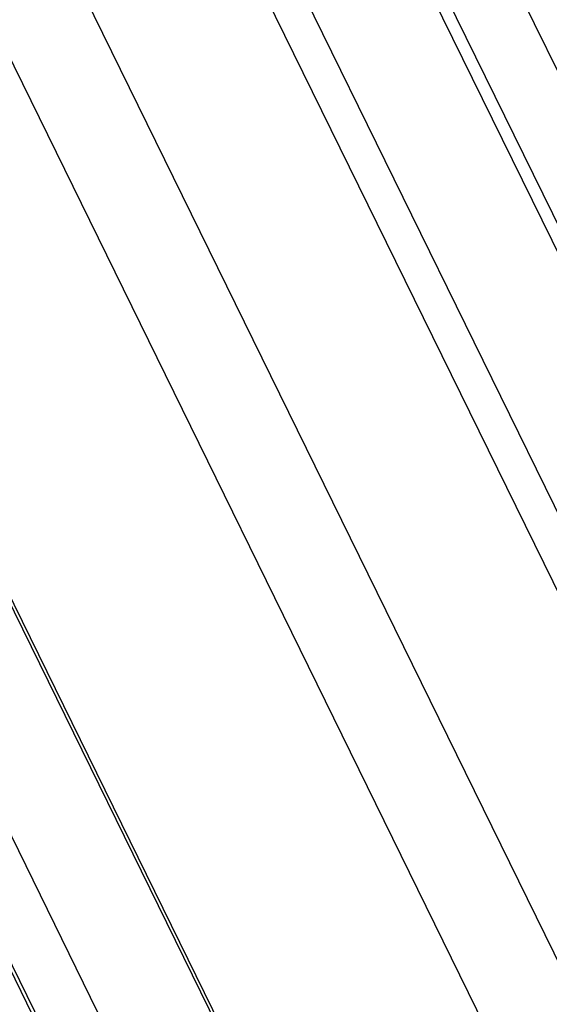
# Model space of a CAD drawing. Header units: millimetres. Extents: x -78 to 141, y 20 to 129.
# Tile 85 of 114: x 118 to 127, y 70 to 85. Entities that reach past the tile are written whole.
import ezdxf

# ---------------------------------------------------------------- set-up
doc = ezdxf.new("R2010")
doc.units = ezdxf.units.MM
doc.header["$LTSCALE"] = 16.335
doc.layers.get('0').update_dxf_attribs({"linetype": 'CONTINUOUS'})
doc.layers.add('02___PRT_ALL_AXES', color=7, linetype='CONTINUOUS')

msp = doc.modelspace()

# ---------------------------------------------------------------- linework, layer by layer
at = {"color": 7, "linetype": 'Continuous'}
for p, q in [((106.265, 123.993), (141.006, 53.198)), ((111.782, 112.305), (134.282, 66.455)), ((110.291, 111.224), (132.791, 65.374)), ((132.865, 63.984), (110.365, 109.834)), ((131.758, 60.403), (109.258, 106.253)), ((130.795, 58.986), (108.295, 104.836)), ((127.882, 56.414), (105.382, 102.264)), ((103.521, 100.165), (126.021, 54.315)), ((126.259, 53.957), (103.759, 99.808)), ((129.974, 52.042), (107.474, 97.892)), ((128.546, 51.318), (106.046, 97.169))]:
    msp.add_line(p, q, dxfattribs=at)
at = {"layer": '02___PRT_ALL_AXES', "color": 7, "linetype": 'Continuous'}
for p, q in [((106.723, 125.476), (141.464, 54.681)), ((106.265, 123.993), (141.006, 53.198))]:
    msp.add_line(p, q, dxfattribs=at)

doc.saveas('drawing.dxf')
